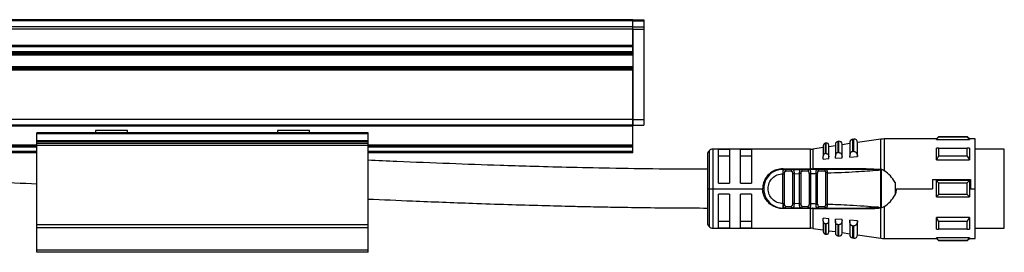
# Model space of a CAD drawing. Header units: millimetres. Extents: x -741 to 2698, y 394 to 730.
# Tile 12 of 16: x 546 to 724, y 539 to 581. Entities that reach past the tile are written whole.
import ezdxf

# ---------------------------------------------------------------- set-up
doc = ezdxf.new("R2010")
doc.units = ezdxf.units.MM

# ---------------------------------------------------------------- blocks, each defined once
blk = doc.blocks.new('Drawing View2')
at = {"color": 7, "linetype": 'Continuous', "lineweight": 25}
for p, q in [((721.93, 30.95), (-174.07, 30.95)), ((721.93, 30.76), (-174.07, 30.76)), ((721.93, 30.95), (723.93, 30.95)), ((721.93, 30.76), (721.93, 30.95)), ((721.93, 30.76), (723.93, 30.76)), ((721.93, 29.69), (721.93, 30.76)), ((723.93, 30.95), (723.93, 30.76)), ((723.93, 30.76), (723.93, 29.68)), ((721.93, 29.69), (-174.07, 29.69)), ((721.93, 29.23), (-174.07, 29.23)), ((721.93, 29.23), (721.93, 29.69)), ((721.93, 29.68), (723.93, 29.68)), ((721.93, 29.23), (721.93, 12.87)), ((721.93, 29.23), (723.93, 29.23)), ((721.93, 26.29), (721.93, 29.23)), ((723.94, 29.88), (723.93, 29.88)), ((723.93, 29.68), (723.93, 29.23)), ((723.93, 29.23), (723.93, 12.87)), ((723.94, 27.38), (723.94, 29.88)), ((723.93, 26.88), (723.94, 26.88)), ((723.94, 26.88), (723.94, 27.38)), ((721.93, 26.29), (-174.07, 26.29)), ((721.93, 26.04), (-174.07, 26.04)), ((721.93, 25.14), (-174.07, 25.14)), ((721.93, 25.14), (721.93, 26.04)), ((721.93, 24.89), (-174.07, 24.89)), ((721.93, 24.8), (-174.07, 24.8)), ((721.93, 24.55), (-174.07, 24.55)), ((721.93, 22.43), (-174.07, 22.43)), ((721.93, 22.18), (-174.07, 22.18)), ((721.93, 22.09), (-174.07, 22.09)), ((721.93, 21.84), (-174.07, 21.84)), ((721.93, 12.87), (721.93, 21.84)), ((721.93, 12.87), (-174.07, 12.87)), ((721.93, 12.87), (723.93, 12.87)), ((721.93, 12.87), (721.93, 11.87)), ((721.93, 11.87), (721.93, 12.87)), ((723.93, 12.87), (723.93, 11.87)), ((721.93, 11.87), (-174.07, 11.87)), ((721.93, 11.67), (-174.07, 11.67)), ((624.52, 10.93), (624.52, 10.47)), ((626.52, 10.93), (624.52, 10.93)), ((630.33, 10.93), (626.52, 10.93)), ((630.33, 10.47), (630.33, 10.93)), ((657.52, 10.93), (657.52, 10.47)), ((659.86, 10.93), (657.52, 10.93)), ((663.33, 10.93), (659.86, 10.93)), ((663.33, 10.47), (663.33, 10.93)), ((721.93, 11.87), (723.93, 11.87)), ((721.93, 11.67), (721.93, 11.87)), ((721.93, 8.27), (721.93, 11.67)), ((613.93, 10.27), (613.93, 10.47)), ((673.93, 10.47), (613.93, 10.47)), ((673.93, 10.27), (613.93, 10.27)), ((613.93, 9.01), (613.93, 10.27)), ((673.93, 9.01), (613.93, 9.01)), ((613.93, 8.86), (613.93, 9.01)), ((624.52, 10.47), (624.53, 10.47)), ((626.52, 10.47), (624.52, 10.47)), ((630.33, 10.47), (626.52, 10.47)), ((630.33, 10.47), (630.33, 10.47)), ((657.52, 10.47), (657.53, 10.47)), ((659.86, 10.47), (657.52, 10.47)), ((663.33, 10.47), (659.86, 10.47)), ((663.33, 10.47), (663.33, 10.47)), ((673.93, 10.27), (673.93, 10.47)), ((673.93, 9.01), (673.93, 10.27)), ((673.93, 8.86), (673.93, 9.01)), ((759.26, 8.94), (759.06, 8.91)), ((759.26, 6.9), (759.26, 8.94)), ((761.94, 9.33), (761.74, 9.3)), ((761.74, 9.3), (761.74, 7.09)), ((761.94, 7.1), (761.94, 9.33)), ((766.88, 9.33), (762.63, 8.72)), ((766.88, 3.87), (766.88, 9.33)), ((776.93, 9.37), (767.45, 9.37)), ((767.45, 9.37), (767.45, 3.61)), ((777.33, 9.77), (776.93, 9.37)), ((776.93, 9.25), (776.93, 9.37)), ((776.93, 9.25), (782.93, 9.25)), ((782.53, 9.77), (777.33, 9.77)), ((782.53, 9.71), (777.33, 9.71)), ((782.93, 9.37), (782.53, 9.77)), ((782.53, 9.71), (782.53, 9.77)), ((783.93, 9.37), (782.93, 9.37)), ((783.93, 0.37), (783.93, 9.37)), ((613.93, 8.27), (-66.07, 8.27)), ((613.93, 8.07), (-66.07, 8.07)), ((613.93, 7.87), (-66.07, 7.87)), ((673.93, 8.86), (613.93, 8.86)), ((613.93, 8.56), (613.93, 8.86)), ((673.93, 8.56), (613.93, 8.56)), ((613.93, 8.16), (613.93, 8.56)), ((673.93, 8.16), (613.93, 8.16)), ((613.93, -6.19), (613.93, 8.16)), ((673.93, 8.56), (673.93, 8.86)), ((673.93, 8.16), (673.93, 8.56)), ((721.93, 8.27), (673.93, 8.27)), ((673.93, -6.19), (673.93, 8.16)), ((721.93, 8.07), (673.93, 8.07)), ((721.93, 7.87), (673.93, 7.87)), ((721.93, 8.07), (721.93, 8.27)), ((721.93, 7.87), (721.93, 8.07)), ((721.93, 7.07), (721.93, 7.87)), ((735.72, 7.23), (735.72, 0.37)), ((754.1, 7.52), (736.43, 7.52)), ((736.43, 7.52), (736.43, 0.37)), ((739.43, 7.45), (737.43, 7.45)), ((737.43, 1.37), (737.43, 7.45)), ((739.43, 7.45), (739.43, 1.37)), ((743.43, 7.45), (741.43, 7.45)), ((741.43, 1.37), (741.43, 7.45)), ((743.43, 7.45), (743.43, 1.37)), ((754.1, 3.97), (754.1, 7.52)), ((756.43, 7.83), (754.52, 7.55)), ((754.52, 7.55), (754.52, 3.97)), ((756.43, 8.19), (756.43, 6.23)), ((756.97, 8.61), (756.77, 8.58)), ((756.77, 8.58), (756.77, 6.71)), ((756.97, 6.72), (756.97, 8.61)), ((757.43, 6.14), (757.43, 8.22)), ((758.63, 8.14), (757.43, 7.97)), ((758.63, 8.42), (758.63, 6.27)), ((759.06, 8.91), (759.06, 6.88)), ((761.23, 8.52), (759.83, 8.32)), ((759.83, 6.16), (759.83, 8.45)), ((761.23, 8.71), (761.23, 6.34)), ((762.63, 6.2), (762.63, 8.74)), ((777.33, 7.71), (782.53, 7.71)), ((782.93, 7.71), (782.93, 5.59)), ((789.23, 7.5), (783.93, 7.5)), ((789.23, -5.39), (789.23, 7.5)), ((613.93, 7.07), (-66.07, 7.07)), ((613.93, 6.87), (-66.07, 6.87)), ((721.93, 7.07), (673.93, 7.07)), ((721.93, 6.87), (673.93, 6.87)), ((721.93, 6.87), (721.93, 7.07)), ((735.43, 6.52), (735.43, 0.37)), ((737.43, 6.29), (739.43, 6.29)), ((741.43, 6.29), (743.43, 6.29)), ((756.43, 5.73), (756.43, 6.23)), ((756.43, 5.73), (757.43, 5.81)), ((757.43, 5.81), (757.43, 6.14)), ((758.63, 5.89), (758.63, 6.27)), ((758.63, 5.89), (759.83, 5.98)), ((759.83, 5.98), (759.83, 6.16)), ((761.23, 6.08), (761.23, 6.34)), ((761.23, 6.08), (762.63, 6.18)), ((761.94, 7.1), (762.03, 7.1)), ((762.63, 6.18), (762.63, 6.2)), ((776.93, 5.59), (782.93, 5.59)), ((782.53, 6.23), (777.33, 6.23)), ((749.13, 3.97), (754.1, 3.97)), ((749.13, 3.87), (749.45, 3.87)), ((750.82, 3.87), (749.45, 3.87)), ((750.62, 3.57), (749.64, 3.57)), ((750.82, 3.87), (750.74, 3.85)), ((750.86, 3.86), (750.74, 3.85)), ((750.82, 3.87), (752.42, 3.87)), ((753.86, 3.87), (752.42, 3.87)), ((753.65, 3.57), (752.62, 3.57)), ((753.86, 3.87), (753.78, 3.85)), ((753.9, 3.86), (753.78, 3.85)), ((755.32, 3.87), (754.49, 3.87)), ((764.19, 3.99), (754.52, 3.97)), ((756.94, 3.87), (755.36, 3.87)), ((756.71, 3.57), (755.58, 3.57)), ((756.94, 3.87), (756.86, 3.85)), ((756.94, 3.87), (757, 3.84)), ((766.74, 3.87), (764.82, 3.87)), ((766.65, 3.78), (766.42, 3.74)), ((766.42, 3.74), (766.57, 3.77)), ((766.65, 3.78), (766.88, 3.87)), ((766.94, 3.86), (766.93, -3.12)), ((749.12, 3.07), (749.13, 3.28)), ((749.12, -2.33), (749.12, 3.07)), ((749.41, -2.33), (749.41, 3.07)), ((750.85, 3.08), (750.85, -2.34)), ((751.13, 3.08), (752.12, 3.09)), ((751.13, 3.08), (751.13, -2.34)), ((752.41, 3.09), (752.12, 3.09)), ((752.12, -2.35), (752.12, 3.09)), ((752.41, -2.35), (752.41, 3.09)), ((753.85, 3.13), (753.85, -2.38)), ((754.13, 3.13), (754.13, -2.38)), ((755.12, 3.15), (755.41, 3.15)), ((755.12, -2.41), (755.12, 3.15)), ((755.41, -2.41), (755.41, 3.15)), ((756.85, 3.22), (756.85, -2.47)), ((757.13, 3.22), (757.13, -2.47)), ((776.22, 2.04), (776.22, 0.37)), ((776.22, 2.04), (783.13, 2.04)), ((782.93, 1.87), (776.93, 1.87)), ((782.93, 1.87), (782.93, -1.13)), ((783.13, 2.04), (783.13, 0.37)), ((735.43, 0.37), (735.43, -5.78)), ((735.43, 0.37), (735.72, 0.37)), ((735.72, 0.37), (736.43, 0.37)), ((735.72, 0.37), (735.72, -6.48)), ((736.43, 0.37), (745.43, 0.37)), ((736.43, 0.37), (736.43, -6.78)), ((737.43, 1.37), (739.43, 1.37)), ((741.43, 1.37), (743.43, 1.37)), ((769.43, 1.51), (769.43, -0.77)), ((769.7, 0.37), (776.22, 0.37)), ((777.33, 1.43), (782.53, 1.43)), ((783.13, 0.37), (783.93, 0.37)), ((783.93, -8.63), (783.93, 0.37)), ((739.43, -0.63), (737.43, -0.63)), ((737.43, -6.71), (737.43, -0.63)), ((739.43, -0.63), (739.43, -6.71)), ((741.43, -6.71), (741.43, -0.63)), ((743.43, -0.63), (741.43, -0.63)), ((743.43, -0.63), (743.43, -6.71)), ((776.93, -1.13), (782.93, -1.13)), ((782.53, -0.68), (777.33, -0.68)), ((749.13, -2.49), (749.12, -2.33)), ((749.13, -2.54), (749.13, -2.49)), ((749.45, -3.13), (749.13, -3.13)), ((754.1, -3.23), (749.13, -3.23)), ((749.35, -3.1), (749.45, -3.13)), ((749.45, -3.13), (750.82, -3.13)), ((749.64, -2.83), (750.62, -2.83)), ((750.82, -3.13), (750.74, -3.1)), ((752.42, -3.13), (750.82, -3.13)), ((752.12, -2.35), (751.13, -2.34)), ((752.12, -2.35), (752.41, -2.35)), ((752.42, -3.13), (752.34, -3.1)), ((752.37, -3.11), (752.4, -3.11)), ((752.42, -3.13), (753.86, -3.13)), ((752.62, -2.83), (753.65, -2.83)), ((753.86, -3.13), (753.78, -3.1)), ((753.79, -3.11), (753.9, -3.11)), ((754.1, -3.13), (754.1, -3.23)), ((754.1, -6.78), (754.1, -3.23)), ((754.52, -3.23), (764.19, -3.24)), ((754.52, -3.23), (754.52, -6.81)), ((755.36, -3.13), (755.29, -3.1)), ((755.32, -3.11), (755.44, -3.1)), ((755.36, -3.13), (755.44, -3.1)), ((755.36, -3.13), (756.94, -3.13)), ((755.58, -2.83), (756.71, -2.83)), ((756.94, -3.13), (756.86, -3.1)), ((764.81, -3.12), (764.16, -3.13)), ((766.42, -2.99), (766.65, -3.03)), ((766.65, -3.03), (766.86, -3.11)), ((766.88, -8.59), (766.88, -3.12)), ((766.93, -3.12), (767.45, -2.86)), ((767.45, -2.86), (767.45, -8.63)), ((757.43, -5.06), (756.43, -4.99)), ((756.43, -5.48), (756.43, -4.99)), ((757.43, -5.4), (757.43, -5.06)), ((759.83, -5.23), (758.63, -5.15)), ((758.63, -5.52), (758.63, -5.15)), ((759.83, -5.41), (759.83, -5.23)), ((762.63, -5.43), (761.23, -5.33)), ((761.23, -5.59), (761.23, -5.33)), ((782.93, -4.84), (776.93, -4.84)), ((782.93, -4.84), (782.93, -6.96)), ((613.93, -6.71), (613.93, -6.19)), ((673.93, -6.19), (613.93, -6.19)), ((673.93, -6.71), (613.93, -6.71)), ((613.93, -10.77), (613.93, -6.71)), ((673.93, -6.71), (673.93, -6.19)), ((673.93, -10.77), (673.93, -6.71)), ((736.43, -6.78), (754.1, -6.78)), ((739.43, -5.54), (737.43, -5.54)), ((737.43, -6.71), (739.43, -6.71)), ((743.43, -5.54), (741.43, -5.54)), ((741.43, -6.71), (743.43, -6.71)), ((754.52, -6.81), (756.43, -7.08)), ((756.43, -5.48), (756.43, -7.44)), ((756.77, -5.96), (756.77, -7.84)), ((757.43, -7.47), (757.43, -5.4)), ((758.63, -5.52), (758.63, -7.67)), ((759.06, -6.14), (759.06, -8.17)), ((759.83, -7.7), (759.83, -5.41)), ((761.23, -5.59), (761.23, -7.96)), ((761.74, -6.34), (761.74, -8.55)), ((762.03, -6.35), (761.94, -6.36)), ((761.94, -8.58), (761.94, -6.36)), ((762.63, -5.45), (762.63, -5.43)), ((762.63, -7.99), (762.63, -5.45)), ((777.33, -5.48), (782.53, -5.48)), ((782.53, -6.96), (777.33, -6.96)), ((783.93, -6.75), (789.23, -6.75)), ((789.23, -6.75), (789.23, -5.39)), ((756.77, -7.84), (756.97, -7.87)), ((757.43, -7.23), (758.63, -7.4)), ((759.06, -8.17), (759.26, -8.2)), ((759.83, -7.57), (761.23, -7.77)), ((761.74, -8.55), (761.94, -8.58)), ((762.63, -7.97), (766.88, -8.59)), ((767.45, -8.63), (776.93, -8.63)), ((782.93, -8.5), (776.93, -8.5)), ((776.93, -8.63), (777.33, -9.03)), ((782.53, -9.03), (782.93, -8.63)), ((782.93, -8.5), (782.93, -8.63)), ((782.93, -8.63), (783.93, -8.63)), ((777.33, -8.97), (782.53, -8.97)), ((777.33, -8.97), (777.33, -9.03)), ((777.33, -9.03), (782.53, -9.03)), ((673.93, -10.77), (613.93, -10.77)), ((613.93, -11.13), (613.93, -10.77)), ((673.93, -11.13), (613.93, -11.13)), ((673.93, -11.13), (673.93, -10.77))]:
    blk.add_line(p, q, dxfattribs=at)
at = {"color": 7, "linetype": 'Continuous', "lineweight": 25, "flags": 128}
for points in [[(777.33, 9.77), (777.33, 9.77), (777.33, 9.76), (777.33, 9.74), (777.33, 9.71)], [(782.93, 9.37), (782.93, 9.37), (782.93, 9.34), (782.93, 9.3), (782.93, 9.25)], [(776.93, 5.59), (776.93, 5.89), (776.93, 6.18), (776.93, 6.47), (776.93, 6.74), (776.93, 7), (776.93, 7.25), (776.93, 7.48), (776.93, 7.71)], [(777.33, 7.71), (777.33, 7.54), (777.33, 7.37), (777.33, 7.19), (777.33, 7.01), (777.33, 6.82), (777.33, 6.63), (777.33, 6.43), (777.33, 6.23)], [(782.53, 6.23), (782.53, 6.43), (782.53, 6.63), (782.53, 6.82), (782.53, 7.01), (782.53, 7.19), (782.53, 7.37), (782.53, 7.54), (782.53, 7.71)], [(756.97, 6.72), (756.86, 6.71), (756.77, 6.71)], [(759.26, 6.9), (759.14, 6.89), (759.06, 6.88)], [(761.94, 7.1), (761.83, 7.09), (761.74, 7.09)], [(749.45, 3.87), (749.49, 3.87), (749.52, 3.85), (749.56, 3.82), (749.58, 3.79), (749.61, 3.74), (749.63, 3.69), (749.64, 3.63), (749.64, 3.57)], [(776.93, -1.13), (776.93, -0.75), (776.93, -0.38), (776.93, 0), (776.93, 0.37), (776.93, 0.75), (776.93, 1.13), (776.93, 1.5), (776.93, 1.87)], [(777.33, 1.43), (777.33, 1.17), (777.33, 0.9), (777.33, 0.64), (777.33, 0.37), (777.33, 0.11), (777.33, -0.16), (777.33, -0.42), (777.33, -0.68)], [(782.53, -0.68), (782.53, -0.42), (782.53, -0.16), (782.53, 0.11), (782.53, 0.37), (782.53, 0.64), (782.53, 0.9), (782.53, 1.17), (782.53, 1.43)], [(749.45, -3.13), (749.49, -3.12), (749.52, -3.1), (749.56, -3.08), (749.58, -3.04), (749.61, -2.99), (749.63, -2.94), (749.64, -2.88), (749.64, -2.83)], [(776.93, -6.96), (776.93, -6.74), (776.93, -6.5), (776.93, -6.25), (776.93, -5.99), (776.93, -5.72), (776.93, -5.44), (776.93, -5.14), (776.93, -4.84)], [(756.77, -5.96), (756.88, -5.97), (756.97, -5.98)], [(756.97, -7.87), (756.97, -7.74), (756.97, -7.38), (756.97, -6.78), (756.97, -5.98)], [(759.06, -6.14), (759.17, -6.14), (759.26, -6.15)], [(759.26, -8.2), (759.26, -8.06), (759.26, -7.67), (759.26, -7.02), (759.26, -6.15)], [(761.74, -6.34), (761.85, -6.35), (761.94, -6.36)], [(777.33, -5.48), (777.33, -5.69), (777.33, -5.88), (777.33, -6.08), (777.33, -6.26), (777.33, -6.45), (777.33, -6.62), (777.33, -6.8), (777.33, -6.96)], [(782.53, -6.96), (782.53, -6.8), (782.53, -6.62), (782.53, -6.45), (782.53, -6.26), (782.53, -6.08), (782.53, -5.88), (782.53, -5.69), (782.53, -5.48)], [(776.93, -8.63), (776.93, -8.62), (776.93, -8.59), (776.93, -8.56), (776.93, -8.5)], [(782.53, -9.03), (782.53, -9.02), (782.53, -9.01), (782.53, -8.99), (782.53, -8.97)]]:
    blk.add_lwpolyline(points, dxfattribs=at)
at = {"color": 7, "linetype": 'Continuous', "lineweight": 25}
for centre, radius, start, end in [((759.33, 8.45), 0.5, 0, 98.1899), ((761.83, 8.71), 0.6, 98.1899, 180), ((762.03, 8.74), 0.6, 0, 98.1899), ((767.45, 5.37), 4, 90, 98.1899), ((736.43, 6.52), 1, 135, 180), ((736.43, 6.52), 1, 90, 135), ((754.1, 10.52), 3, 270, 278.1899), ((756.83, 8.19), 0.4, 98.1899, 180), ((757.03, 8.22), 0.4, 0, 98.1899), ((759.13, 8.42), 0.5, 98.1899, 180), ((749.13, 0.37), 3.5, 90, 270.0002), ((752.36, 3.61), 0.266, 351.1423, 76.7856), ((593.51, 3.96), 160.58, 359.9707, 0.0061), ((754.38, 3.96), 0.142, 322.5755, 5.7889), ((755.31, 3.61), 0.269, 352.5997, 79.8789), ((752.36, -2.87), 0.266, 283.2147, 8.8578), ((754.26, -3.23), 0.261, 1.6222, 23.1757), ((736.43, -5.78), 1, 180, 225), ((736.43, -5.78), 1, 225, 270), ((754.1, -9.78), 3, 81.8101, 90), ((756.83, -7.44), 0.4, 180, 261.8101), ((757.03, -7.47), 0.4, 261.8101, 360), ((759.13, -7.67), 0.5, 180, 261.8101), ((759.33, -7.7), 0.5, 261.8101, 0), ((761.83, -7.96), 0.6, 180, 261.8101), ((762.03, -7.99), 0.6, 261.8101, 0), ((767.45, -4.63), 4, 261.8101, 270)]:
    blk.add_arc(centre, radius, start, end, dxfattribs=at)
for points, knots in [([(776.93, 9.25), (777, 9.33), (777.13, 9.49), (777.27, 9.65), (777.33, 9.71)], [0, 0, 0, 0, 0.553792, 1, 1, 1, 1]), ([(782.53, 9.71), (782.6, 9.63), (782.74, 9.47), (782.87, 9.32), (782.93, 9.25)], [0, 0, 0, 0, 0.566189, 1, 1, 1, 1]), ([(777.33, 7.71), (777.25, 7.71), (777.11, 7.71), (776.98, 7.71), (776.93, 7.71)], [0, 0, 0, 0, 0.566235, 1, 1, 1, 1]), ([(782.93, 7.71), (782.86, 7.71), (782.72, 7.71), (782.59, 7.71), (782.53, 7.71)], [0, 0, 0, 0, 0.553742, 1, 1, 1, 1]), ([(735.43, 3.88), (732.52, 3.89), (726.6, 3.91), (718.08, 4.04), (710.28, 4.21), (703.68, 4.39), (696.62, 4.61), (688.59, 4.9), (680.6, 5.22), (675.67, 5.43), (673.93, 5.51)], [0, 0, 0, 0, 0.141878, 0.288471, 0.415396, 0.52264, 0.610189, 0.759623, 0.914877, 1, 1, 1, 1]), ([(756.77, 6.71), (756.75, 6.7), (756.71, 6.7), (756.63, 6.66), (756.53, 6.58), (756.44, 6.42), (756.43, 6.3), (756.43, 6.23)], [0, 0, 0, 0, 0.096571, 0.197429, 0.41274, 0.676188, 1, 1, 1, 1]), ([(756.97, 6.72), (756.98, 6.72), (757, 6.72), (757.02, 6.72), (757.03, 6.72)], [0, 0, 0, 0, 0.553505, 1, 1, 1, 1]), ([(757.03, 6.72), (757.05, 6.72), (757.1, 6.71), (757.19, 6.66), (757.31, 6.56), (757.41, 6.38), (757.42, 6.22), (757.43, 6.14)], [0, 0, 0, 0, 0.092113, 0.190371, 0.409273, 0.68628, 1, 1, 1, 1]), ([(759.06, 6.88), (759.03, 6.88), (758.98, 6.87), (758.88, 6.83), (758.76, 6.73), (758.65, 6.53), (758.64, 6.36), (758.63, 6.27)], [0, 0, 0, 0, 0.095358, 0.192264, 0.405805, 0.669689, 1, 1, 1, 1]), ([(759.26, 6.9), (759.27, 6.9), (759.29, 6.9), (759.32, 6.9), (759.33, 6.9)], [0, 0, 0, 0, 0.553052, 1, 1, 1, 1]), ([(759.33, 6.9), (759.36, 6.89), (759.42, 6.88), (759.53, 6.82), (759.68, 6.69), (759.8, 6.46), (759.82, 6.26), (759.83, 6.16)], [0, 0, 0, 0, 0.090894, 0.187707, 0.403221, 0.680517, 1, 1, 1, 1]), ([(761.74, 7.09), (761.71, 7.08), (761.65, 7.07), (761.53, 7.02), (761.38, 6.9), (761.25, 6.65), (761.24, 6.45), (761.23, 6.34)], [0, 0, 0, 0, 0.09377, 0.189049, 0.400199, 0.66412, 1, 1, 1, 1]), ([(762.03, 7.1), (762.06, 7.09), (762.13, 7.08), (762.27, 7.01), (762.44, 6.85), (762.6, 6.56), (762.62, 6.33), (762.63, 6.2)], [0, 0, 0, 0, 0.089482, 0.184693, 0.396628, 0.674165, 1, 1, 1, 1]), ([(776.93, 5.59), (777, 5.71), (777.13, 5.92), (777.27, 6.14), (777.33, 6.23)], [0, 0, 0, 0, 0.553792, 1, 1, 1, 1]), ([(782.53, 6.23), (782.6, 6.11), (782.74, 5.9), (782.87, 5.68), (782.93, 5.59)], [0, 0, 0, 0, 0.566189, 1, 1, 1, 1]), ([(749.13, 3.97), (748.72, 3.93), (748.02, 3.86), (746.97, 3.36), (746.12, 2.6), (745.53, 1.5), (745.46, 0.74), (745.43, 0.37)], [0, 0, 0, 0, 0.208658, 0.361333, 0.608024, 0.810846, 1, 1, 1, 1]), ([(749.13, 3.28), (749.13, 3.37), (749.15, 3.54), (749.2, 3.73), (749.29, 3.85), (749.39, 3.87), (749.45, 3.87)], [0, 0, 0, 0, 0.2518057, 0.4913413, 0.7336016, 1, 1, 1, 1]), ([(749.13, 3.28), (749.13, 3.36), (749.13, 3.53), (749.13, 3.72), (749.13, 3.85), (749.13, 3.87), (749.13, 3.87)], [0, 0, 0, 0, 0.25, 0.5, 0.75, 1, 1, 1, 1]), ([(749.52, 3.85), (749.47, 3.86), (749.41, 3.87), (749.36, 3.86), (749.35, 3.85)], [0, 0, 0, 0, 0.8362632, 1, 1, 1, 1]), ([(749.41, 3.07), (749.41, 3.14), (749.41, 3.27), (749.44, 3.42), (749.48, 3.5), (749.52, 3.54), (749.57, 3.57), (749.62, 3.57), (749.64, 3.57)], [0, 0, 0, 0, 0.273649, 0.530658, 0.645969, 0.758681, 0.874843, 1, 1, 1, 1]), ([(750.62, 3.57), (750.64, 3.57), (750.67, 3.57), (750.72, 3.54), (750.76, 3.51), (750.79, 3.45), (750.82, 3.37), (750.84, 3.25), (750.84, 3.15), (750.85, 3.08)], [0, 0, 0, 0, 0.100093, 0.203981, 0.319404, 0.436084, 0.574026, 0.710678, 1, 1, 1, 1]), ([(750.9, 3.86), (750.9, 3.86), (750.85, 3.87), (750.79, 3.86), (750.74, 3.85)], [0, 0, 0, 0, 0.141363, 1, 1, 1, 1]), ([(750.82, 3.87), (750.87, 3.87), (750.97, 3.85), (751.05, 3.73), (751.09, 3.58), (751.12, 3.43), (751.13, 3.27), (751.13, 3.14), (751.13, 3.08)], [0, 0, 0, 0, 0.226087, 0.46364, 0.589382, 0.720309, 0.857009, 1, 1, 1, 1]), ([(752.12, 3.09), (752.12, 3.15), (752.12, 3.27), (752.14, 3.43), (752.16, 3.57), (752.2, 3.72), (752.28, 3.85), (752.37, 3.87), (752.42, 3.87)], [0, 0, 0, 0, 0.140245, 0.275117, 0.40509, 0.530691, 0.770081, 1, 1, 1, 1]), ([(752.5, 3.85), (752.45, 3.86), (752.39, 3.87), (752.34, 3.86), (752.34, 3.86)], [0, 0, 0, 0, 0.872879, 1, 1, 1, 1]), ([(752.41, 3.09), (752.41, 3.16), (752.41, 3.29), (752.44, 3.43), (752.48, 3.5), (752.51, 3.54), (752.56, 3.57), (752.6, 3.57), (752.62, 3.57)], [0, 0, 0, 0, 0.293663, 0.543126, 0.654538, 0.764313, 0.877837, 1, 1, 1, 1]), ([(753.78, 3.85), (753.78, 3.85), (753.76, 3.84), (753.71, 3.79), (753.66, 3.69), (753.66, 3.61), (753.65, 3.57)], [0, 0, 0, 0, 0.012557, 0.341705, 0.670852, 1, 1, 1, 1]), ([(753.85, 3.13), (753.85, 3.21), (753.85, 3.31), (753.82, 3.42), (753.79, 3.49), (753.75, 3.55), (753.69, 3.58), (753.67, 3.57), (753.65, 3.57)], [0, 0, 0, 0, 0.352949, 0.448029, 0.563779, 0.81412, 0.91481, 1, 1, 1, 1]), ([(753.94, 3.86), (753.93, 3.86), (753.88, 3.87), (753.83, 3.86), (753.78, 3.85)], [0, 0, 0, 0, 0.149371, 1, 1, 1, 1]), ([(753.86, 3.87), (753.91, 3.87), (753.98, 3.85), (754.04, 3.76), (754.09, 3.64), (754.11, 3.47), (754.13, 3.28), (754.13, 3.18), (754.13, 3.13)], [0, 0, 0, 0, 0.248519, 0.379171, 0.512748, 0.747039, 0.872877, 1, 1, 1, 1]), ([(755.36, 3.87), (755.08, 3.87), (754.58, 3.87), (754.08, 3.87), (753.86, 3.87)], [0, 0, 0, 0, 0.559997, 1, 1, 1, 1]), ([(754.31, 3.97), (754.27, 3.97), (754.2, 3.97), (754.13, 3.97), (754.1, 3.97)], [0, 0, 0, 0, 0.560115, 1, 1, 1, 1]), ([(754.31, 3.97), (754.35, 3.97), (754.42, 3.97), (754.49, 3.97), (754.52, 3.97)], [0, 0, 0, 0, 0.560253, 1, 1, 1, 1]), ([(755.12, 3.15), (755.12, 3.2), (755.12, 3.3), (755.13, 3.44), (755.14, 3.56), (755.16, 3.67), (755.2, 3.76), (755.25, 3.85), (755.32, 3.86), (755.36, 3.87)], [0, 0, 0, 0, 0.131677, 0.246457, 0.371122, 0.49486, 0.621291, 0.748858, 1, 1, 1, 1]), ([(755.44, 3.85), (755.4, 3.86), (755.34, 3.87), (755.29, 3.85), (755.29, 3.85)], [0, 0, 0, 0, 0.804412, 1, 1, 1, 1]), ([(755.41, 3.15), (755.41, 3.21), (755.41, 3.32), (755.43, 3.44), (755.46, 3.51), (755.49, 3.54), (755.53, 3.57), (755.56, 3.57), (755.58, 3.57)], [0, 0, 0, 0, 0.292481, 0.542411, 0.658598, 0.770774, 0.885396, 1, 1, 1, 1]), ([(756.86, 3.85), (756.85, 3.85), (756.82, 3.84), (756.77, 3.79), (756.72, 3.69), (756.71, 3.61), (756.71, 3.57)], [0, 0, 0, 0, 0.015749, 0.343833, 0.671916, 1, 1, 1, 1]), ([(756.71, 3.57), (756.72, 3.57), (756.75, 3.57), (756.78, 3.55), (756.8, 3.52), (756.83, 3.46), (756.84, 3.36), (756.85, 3.26), (756.85, 3.22)], [0, 0, 0, 0, 0.12329, 0.238914, 0.351741, 0.466997, 0.720832, 1, 1, 1, 1]), ([(757, 3.85), (756.99, 3.86), (756.94, 3.87), (756.89, 3.86), (756.85, 3.85)], [0, 0, 0, 0, 0.2058458, 1, 1, 1, 1]), ([(757, 3.85), (756.99, 3.86), (756.94, 3.87), (756.89, 3.86), (756.85, 3.85)], [0, 0, 0, 0, 0.2072237, 1, 1, 1, 1]), ([(764.16, 3.87), (762.81, 3.87), (760.41, 3.87), (758, 3.87), (756.94, 3.87)], [0, 0, 0, 0, 0.5599108, 1, 1, 1, 1]), ([(757, 3.84), (757.01, 3.84), (757.04, 3.83), (757.07, 3.77), (757.1, 3.66), (757.12, 3.52), (757.13, 3.36), (757.13, 3.26), (757.13, 3.22)], [0, 0, 0, 0, 0.1218593, 0.273157, 0.4214188, 0.6911258, 0.8429909, 1, 1, 1, 1]), ([(764.16, 3.87), (762.36, 3.87), (759.98, 3.87), (757.6, 3.87), (757.02, 3.87)], [0, 0, 0, 0, 0.758775, 1, 1, 1, 1]), ([(757.13, 3.22), (758.87, 3.29), (761.97, 3.41), (765.06, 3.64), (766.42, 3.74)], [0, 0, 0, 0, 0.560093, 1, 1, 1, 1]), ([(764.16, 3.87), (764.16, 3.88), (764.17, 3.88), (764.18, 3.9), (764.18, 3.94), (764.19, 3.97), (764.19, 3.99)], [0, 0, 0, 0, 0.2448547, 0.4999978, 0.7551421, 1, 1, 1, 1]), ([(766.42, 3.74), (766.48, 3.76), (766.55, 3.79), (766.64, 3.81), (766.65, 3.82), (766.65, 3.82), (766.65, 3.82), (766.65, 3.82), (766.65, 3.82), (766.65, 3.82), (766.65, 3.82), (766.65, 3.82), (766.62, 3.83), (766.56, 3.83), (766.21, 3.85), (765.4, 3.87), (764.63, 3.87), (764.16, 3.87)], [0, 0, 0, 0, 0.07257, 0.088505, 0.089278, 0.089587, 0.089854, 0.090095, 0.090329, 0.090579, 0.090862, 0.09157, 0.095174, 0.116976, 0.157001, 0.483088, 1, 1, 1, 1]), ([(764.19, 3.99), (764.82, 3.99), (765.6, 3.98), (766.41, 3.9), (766.6, 3.85), (766.64, 3.82), (766.65, 3.8), (766.65, 3.79), (766.65, 3.78), (766.65, 3.78)], [0, 0, 0, 0, 0.747452, 0.930455, 0.976205, 0.983505, 0.989542, 0.994803, 1, 1, 1, 1]), ([(766.63, 3.8), (766.63, 3.79), (766.63, 3.79), (766.62, 3.79), (766.6, 3.78), (766.58, 3.77), (766.57, 3.77)], [0, 0, 0, 0, 0.068493, 0.149045, 0.357724, 1, 1, 1, 1]), ([(766.86, -3.11), (766.86, -2.68), (766.86, -1.52), (766.87, 0.81), (766.88, 2.7), (766.88, 3.87)], [0, 0, 0, 0, 0.184907, 0.500254, 1, 1, 1, 1]), ([(766.94, 3.86), (766.93, 3.86), (766.91, 3.87), (766.89, 3.87), (766.88, 3.87)], [0, 0, 0, 0, 0.483177, 1, 1, 1, 1]), ([(767.45, 3.61), (767.36, 3.67), (767.19, 3.77), (767.01, 3.84), (766.94, 3.86)], [0, 0, 0, 0, 0.580302, 1, 1, 1, 1]), ([(769.43, 1.51), (769.17, 1.93), (768.64, 2.76), (767.85, 3.33), (767.45, 3.61)], [0, 0, 0, 0, 0.4964411, 1, 1, 1, 1]), ([(557.63, 2.62), (561.04, 2.61), (567.46, 2.59), (576.48, 2.45), (584.29, 2.28), (590.89, 2.1), (597.94, 1.88), (605.49, 1.61), (611.24, 1.38), (613.93, 1.27)], [0, 0, 0, 0, 0.1816748, 0.3418632, 0.4805676, 0.5977808, 0.6934921, 0.8567321, 1, 1, 1, 1]), ([(749.12, -2.33), (748.77, -2.29), (748.06, -2.2), (747.17, -1.58), (746.57, -0.69), (746.36, 0.37), (746.57, 1.43), (747.17, 2.33), (748.06, 2.95), (748.77, 3.03), (749.12, 3.07)], [0, 0, 0, 0, 0.125, 0.249999, 0.374999, 0.499999, 0.624999, 0.749999, 0.875, 1, 1, 1, 1]), ([(749.12, 3.07), (749.16, 3.07), (749.23, 3.07), (749.32, 3.07), (749.38, 3.07), (749.4, 3.07), (749.41, 3.07)], [0, 0, 0, 0, 0.283442, 0.573712, 0.79452, 1, 1, 1, 1]), ([(754.13, 3.13), (754.32, 3.13), (754.65, 3.14), (754.98, 3.15), (755.12, 3.15)], [0, 0, 0, 0, 0.560004, 1, 1, 1, 1]), ([(777.33, 1.43), (777.25, 1.51), (777.12, 1.66), (776.98, 1.81), (776.93, 1.87)], [0, 0, 0, 0, 0.566189, 1, 1, 1, 1]), ([(782.93, 1.87), (782.86, 1.79), (782.72, 1.64), (782.59, 1.5), (782.53, 1.43)], [0, 0, 0, 0, 0.553792, 1, 1, 1, 1]), ([(749.13, -3.23), (748.93, -3.22), (748.5, -3.21), (747.84, -3.01), (747.15, -2.7), (746.54, -2.24), (746.04, -1.66), (745.68, -0.99), (745.46, -0.3), (745.44, 0.16), (745.43, 0.37)], [0, 0, 0, 0, 0.100151, 0.221889, 0.356843, 0.49447, 0.62838, 0.762937, 0.888378, 1, 1, 1, 1]), ([(769.43, -0.77), (769.52, -0.55), (769.67, -0.18), (769.69, 0.21), (769.7, 0.37)], [0, 0, 0, 0, 0.597948, 1, 1, 1, 1]), ([(673.93, -1.5), (676.61, -1.62), (682.92, -1.89), (691.37, -2.22), (699.19, -2.48), (705.26, -2.66), (710.26, -2.79), (714.58, -2.89), (718.75, -2.97), (723.92, -3.05), (729.59, -3.11), (733.54, -3.12), (735.43, -3.13)], [0, 0, 0, 0, 0.131039, 0.308055, 0.411904, 0.512607, 0.604286, 0.65578, 0.723524, 0.807527, 0.907805, 1, 1, 1, 1]), ([(767.45, -2.86), (767.85, -2.58), (768.64, -2.02), (769.17, -1.18), (769.43, -0.77)], [0, 0, 0, 0, 0.503559, 1, 1, 1, 1]), ([(776.93, -1.13), (777, -1.04), (777.13, -0.9), (777.27, -0.75), (777.33, -0.68)], [0, 0, 0, 0, 0.553792, 1, 1, 1, 1]), ([(782.53, -0.68), (782.6, -0.77), (782.74, -0.91), (782.87, -1.06), (782.93, -1.13)], [0, 0, 0, 0, 0.5661892, 1, 1, 1, 1]), ([(749.13, -3.13), (749.13, -3.12), (749.13, -3.1), (749.13, -2.97), (749.13, -2.78), (749.13, -2.62), (749.13, -2.54)], [0, 0, 0, 0, 0.25, 0.5, 0.75, 1, 1, 1, 1]), ([(749.13, -2.54), (749.13, -2.62), (749.15, -2.79), (749.2, -2.98), (749.26, -3.08), (749.33, -3.1), (749.35, -3.1)], [0, 0, 0, 0, 0.293578, 0.588234, 0.883282, 1, 1, 1, 1]), ([(749.35, -3.11), (749.36, -3.11), (749.41, -3.12), (749.47, -3.11), (749.52, -3.11)], [0, 0, 0, 0, 0.171198, 1, 1, 1, 1]), ([(749.64, -2.83), (749.62, -2.82), (749.57, -2.82), (749.52, -2.8), (749.48, -2.75), (749.44, -2.67), (749.41, -2.53), (749.41, -2.39), (749.41, -2.33)], [0, 0, 0, 0, 0.1252121, 0.2413938, 0.3540865, 0.4693381, 0.7263489, 1, 1, 1, 1]), ([(750.85, -2.34), (750.85, -2.36), (750.85, -2.43), (750.83, -2.56), (750.81, -2.68), (750.76, -2.76), (750.72, -2.8), (750.68, -2.82), (750.64, -2.82), (750.62, -2.83)], [0, 0, 0, 0, 0.09964, 0.282254, 0.560634, 0.674404, 0.782627, 0.889659, 1, 1, 1, 1]), ([(750.74, -3.1), (750.79, -3.11), (750.85, -3.12), (750.9, -3.11), (750.9, -3.11)], [0, 0, 0, 0, 0.8643258, 1, 1, 1, 1]), ([(751.13, -2.34), (751.13, -2.4), (751.13, -2.52), (751.11, -2.69), (751.09, -2.84), (751.04, -2.98), (750.96, -3.1), (750.86, -3.12), (750.82, -3.12)], [0, 0, 0, 0, 0.144729, 0.283823, 0.416344, 0.542823, 0.779088, 1, 1, 1, 1]), ([(752.34, -3.1), (752.31, -3.09), (752.26, -3.08), (752.21, -3.01), (752.18, -2.91), (752.15, -2.79), (752.13, -2.65), (752.12, -2.51), (752.12, -2.4), (752.12, -2.35)], [0, 0, 0, 0, 0.138241, 0.277586, 0.425307, 0.573151, 0.710566, 0.852721, 1, 1, 1, 1]), ([(752.34, -3.11), (752.34, -3.11), (752.39, -3.12), (752.45, -3.11), (752.5, -3.1)], [0, 0, 0, 0, 0.146265, 1, 1, 1, 1]), ([(752.62, -2.83), (752.6, -2.82), (752.56, -2.82), (752.51, -2.8), (752.48, -2.75), (752.44, -2.68), (752.41, -2.54), (752.41, -2.42), (752.41, -2.35)], [0, 0, 0, 0, 0.128473, 0.244247, 0.350551, 0.471184, 0.69326, 1, 1, 1, 1]), ([(753.85, -2.38), (753.84, -2.45), (753.84, -2.54), (753.82, -2.66), (753.81, -2.72), (753.78, -2.77), (753.75, -2.8), (753.7, -2.82), (753.67, -2.83), (753.65, -2.83)], [0, 0, 0, 0, 0.311224, 0.44031, 0.555819, 0.666654, 0.779304, 0.885992, 1, 1, 1, 1]), ([(753.78, -3.1), (753.83, -3.11), (753.88, -3.12), (753.93, -3.11), (753.94, -3.11)], [0, 0, 0, 0, 0.8480092, 1, 1, 1, 1]), ([(754.13, -2.38), (754.13, -2.43), (754.13, -2.53), (754.12, -2.68), (754.1, -2.8), (754.08, -2.92), (754.04, -3.01), (753.98, -3.11), (753.91, -3.12), (753.86, -3.13)], [0, 0, 0, 0, 0.130596, 0.2435984, 0.3652226, 0.4900357, 0.6231382, 0.7531385, 1, 1, 1, 1]), ([(753.86, -3.13), (754.14, -3.13), (754.64, -3.13), (755.14, -3.13), (755.36, -3.13)], [0, 0, 0, 0, 0.560003, 1, 1, 1, 1]), ([(754.1, -3.23), (754.14, -3.23), (754.21, -3.23), (754.28, -3.23), (754.31, -3.23)], [0, 0, 0, 0, 0.559726, 1, 1, 1, 1]), ([(755.12, -2.41), (754.94, -2.4), (754.61, -2.39), (754.28, -2.38), (754.13, -2.38)], [0, 0, 0, 0, 0.559996, 1, 1, 1, 1]), ([(754.52, -3.23), (754.48, -3.23), (754.41, -3.23), (754.34, -3.23), (754.31, -3.23)], [0, 0, 0, 0, 0.559933, 1, 1, 1, 1]), ([(755.29, -3.1), (755.27, -3.09), (755.23, -3.08), (755.19, -3.01), (755.15, -2.9), (755.13, -2.74), (755.12, -2.56), (755.12, -2.46), (755.12, -2.41)], [0, 0, 0, 0, 0.119535, 0.270262, 0.418423, 0.688467, 0.841471, 1, 1, 1, 1]), ([(755.28, -3.1), (755.29, -3.11), (755.34, -3.12), (755.4, -3.11), (755.44, -3.1)], [0, 0, 0, 0, 0.200385, 1, 1, 1, 1]), ([(755.41, -2.41), (755.41, -2.46), (755.41, -2.57), (755.43, -2.69), (755.46, -2.76), (755.49, -2.8), (755.53, -2.82), (755.56, -2.82), (755.58, -2.83)], [0, 0, 0, 0, 0.293938, 0.540178, 0.655586, 0.767353, 0.880533, 1, 1, 1, 1]), ([(755.44, -3.1), (755.44, -3.1), (755.47, -3.1), (755.52, -3.04), (755.57, -2.94), (755.57, -2.87), (755.58, -2.83)], [0, 0, 0, 0, 0.01467, 0.343113, 0.671557, 1, 1, 1, 1]), ([(756.85, -2.47), (756.85, -2.52), (756.84, -2.61), (756.83, -2.71), (756.8, -2.77), (756.78, -2.8), (756.75, -2.82), (756.72, -2.82), (756.71, -2.83)], [0, 0, 0, 0, 0.28581, 0.527125, 0.644861, 0.759423, 0.876123, 1, 1, 1, 1]), ([(756.86, -3.1), (756.85, -3.1), (756.82, -3.1), (756.77, -3.04), (756.72, -2.94), (756.71, -2.87), (756.71, -2.83)], [0, 0, 0, 0, 0.015329, 0.343553, 0.671776, 1, 1, 1, 1]), ([(756.85, -3.1), (756.89, -3.11), (756.94, -3.12), (756.99, -3.11), (757, -3.11)], [0, 0, 0, 0, 0.7923734, 1, 1, 1, 1]), ([(757.13, -2.47), (757.13, -2.52), (757.13, -2.61), (757.12, -2.77), (757.1, -2.92), (757.07, -3.02), (757.02, -3.11), (756.97, -3.12), (756.94, -3.13)], [0, 0, 0, 0, 0.133503, 0.262655, 0.492012, 0.617466, 0.745184, 1, 1, 1, 1]), ([(756.94, -3.13), (758.29, -3.13), (760.7, -3.13), (763.1, -3.13), (764.16, -3.13)], [0, 0, 0, 0, 0.560035, 1, 1, 1, 1]), ([(766.42, -2.99), (764.69, -2.87), (761.59, -2.65), (758.5, -2.52), (757.13, -2.47)], [0, 0, 0, 0, 0.55991, 1, 1, 1, 1]), ([(764.16, -3.13), (764.16, -3.13), (764.16, -3.13), (764.17, -3.13), (764.17, -3.13)], [0, 0, 0, 0, 0.373926, 1, 1, 1, 1]), ([(764.17, -3.13), (764.17, -3.13), (764.17, -3.14), (764.18, -3.16), (764.18, -3.19), (764.19, -3.23), (764.19, -3.24)], [0, 0, 0, 0, 0.0060114, 0.3376375, 0.6882691, 1, 1, 1, 1]), ([(764.19, -3.24), (764.89, -3.24), (765.7, -3.24), (766.54, -3.15), (766.64, -3.09), (766.65, -3.07), (766.65, -3.06), (766.65, -3.05), (766.65, -3.04), (766.65, -3.03)], [0, 0, 0, 0, 0.847359, 0.965598, 0.977144, 0.983437, 0.988904, 0.994214, 1, 1, 1, 1]), ([(766.63, -3.05), (766.63, -3.05), (766.63, -3.05), (766.63, -3.06), (766.63, -3.06), (766.6, -3.07), (766.23, -3.11), (765.64, -3.11), (765.05, -3.12), (764.81, -3.12)], [0, 0, 0, 0, 0.0006783, 0.0013757, 0.002913, 0.0067516, 0.0426405, 0.6026632, 1, 1, 1, 1]), ([(766.42, -2.99), (766.47, -3), (766.54, -3.01), (766.61, -3.04), (766.62, -3.04), (766.63, -3.05), (766.63, -3.05), (766.63, -3.05), (766.63, -3.05)], [0, 0, 0, 0, 0.742688, 0.910293, 0.946411, 0.976181, 0.988667, 1, 1, 1, 1]), ([(766.88, -3.12), (766.88, -3.12), (766.87, -3.12), (766.86, -3.11), (766.86, -3.11)], [0, 0, 0, 0, 0.5523958, 1, 1, 1, 1]), ([(766.88, -3.12), (766.89, -3.12), (766.91, -3.12), (766.92, -3.12), (766.93, -3.12)], [0, 0, 0, 0, 0.5006137, 1, 1, 1, 1]), ([(777.33, -5.48), (777.25, -5.36), (777.12, -5.15), (776.98, -4.93), (776.93, -4.84)], [0, 0, 0, 0, 0.566189, 1, 1, 1, 1]), ([(782.93, -4.84), (782.86, -4.96), (782.72, -5.18), (782.59, -5.39), (782.53, -5.48)], [0, 0, 0, 0, 0.553792, 1, 1, 1, 1]), ([(756.43, -5.48), (756.43, -5.55), (756.44, -5.68), (756.53, -5.83), (756.63, -5.92), (756.71, -5.95), (756.75, -5.96), (756.77, -5.96)], [0, 0, 0, 0, 0.323921, 0.5874, 0.803788, 0.901229, 1, 1, 1, 1]), ([(757.03, -5.97), (757.02, -5.98), (757, -5.98), (756.98, -5.98), (756.97, -5.98)], [0, 0, 0, 0, 0.559946, 1, 1, 1, 1]), ([(757.03, -5.97), (757.07, -5.96), (757.17, -5.94), (757.31, -5.81), (757.41, -5.63), (757.42, -5.48), (757.43, -5.4)], [0, 0, 0, 0, 0.1849, 0.408712, 0.685985, 1, 1, 1, 1]), ([(759.06, -6.14), (759.03, -6.13), (758.98, -6.13), (758.88, -6.08), (758.75, -5.98), (758.65, -5.78), (758.64, -5.62), (758.63, -5.52)], [0, 0, 0, 0, 0.097342, 0.196469, 0.405839, 0.669699, 1, 1, 1, 1]), ([(759.33, -6.15), (759.31, -6.15), (759.29, -6.15), (759.27, -6.15), (759.26, -6.15)], [0, 0, 0, 0, 0.559949, 1, 1, 1, 1]), ([(759.83, -5.41), (759.82, -5.51), (759.8, -5.7), (759.68, -5.93), (759.54, -6.07), (759.42, -6.13), (759.36, -6.14), (759.33, -6.15)], [0, 0, 0, 0, 0.3057903, 0.5705685, 0.8013867, 0.9041325, 1, 1, 1, 1]), ([(761.74, -6.34), (761.71, -6.34), (761.65, -6.33), (761.53, -6.27), (761.38, -6.15), (761.25, -5.91), (761.24, -5.71), (761.23, -5.59)], [0, 0, 0, 0, 0.095969, 0.193666, 0.400239, 0.664134, 1, 1, 1, 1]), ([(762.63, -5.45), (762.62, -5.58), (762.6, -5.82), (762.44, -6.11), (762.27, -6.27), (762.13, -6.33), (762.06, -6.35), (762.03, -6.35)], [0, 0, 0, 0, 0.325938, 0.603471, 0.815327, 0.910521, 1, 1, 1, 1]), ([(776.93, -6.96), (777, -6.96), (777.13, -6.96), (777.27, -6.96), (777.33, -6.96)], [0, 0, 0, 0, 0.553742, 1, 1, 1, 1]), ([(782.53, -6.96), (782.6, -6.96), (782.74, -6.96), (782.87, -6.96), (782.93, -6.96)], [0, 0, 0, 0, 0.566235, 1, 1, 1, 1]), ([(777.33, -8.97), (777.25, -8.88), (777.12, -8.73), (776.98, -8.57), (776.93, -8.5)], [0, 0, 0, 0, 0.566189, 1, 1, 1, 1]), ([(782.93, -8.5), (782.86, -8.59), (782.72, -8.74), (782.59, -8.9), (782.53, -8.97)], [0, 0, 0, 0, 0.553792, 1, 1, 1, 1])]:
    blk.add_open_spline(points, degree=3, knots=knots, dxfattribs=at)
for points in [[(749.13, 3.97), (749.13, 3.96), (749.13, 3.93), (749.13, 3.9), (749.13, 3.88), (749.13, 3.87), (749.13, 3.87)], [(750.74, 3.85), (750.72, 3.83), (750.67, 3.79), (750.63, 3.69), (750.62, 3.61), (750.62, 3.57)], [(751.13, 3.08), (751.1, 3.08), (751.04, 3.08), (750.95, 3.08), (750.88, 3.08), (750.86, 3.08), (750.85, 3.08)], [(754.13, 3.13), (754.1, 3.13), (754.04, 3.13), (753.95, 3.13), (753.88, 3.13), (753.86, 3.13), (753.85, 3.13)], [(757.13, 3.22), (757.1, 3.22), (757.04, 3.22), (756.95, 3.22), (756.88, 3.22), (756.86, 3.22), (756.85, 3.22)], [(749.12, -2.33), (749.15, -2.33), (749.22, -2.33), (749.3, -2.33), (749.37, -2.33), (749.4, -2.33), (749.41, -2.33)], [(749.13, -3.13), (749.13, -3.13), (749.13, -3.13), (749.13, -3.15), (749.13, -3.18), (749.13, -3.21), (749.13, -3.23)], [(750.74, -3.1), (750.72, -3.08), (750.67, -3.05), (750.63, -2.94), (750.62, -2.87), (750.62, -2.83)], [(751.13, -2.34), (751.1, -2.34), (751.04, -2.34), (750.95, -2.34), (750.88, -2.34), (750.86, -2.34), (750.85, -2.34)], [(753.78, -3.1), (753.76, -3.08), (753.71, -3.05), (753.66, -2.94), (753.66, -2.87), (753.65, -2.83)], [(754.13, -2.38), (754.1, -2.38), (754.04, -2.38), (753.95, -2.38), (753.88, -2.38), (753.86, -2.38), (753.85, -2.38)], [(755.12, -2.41), (755.15, -2.41), (755.22, -2.41), (755.3, -2.41), (755.37, -2.41), (755.4, -2.41), (755.41, -2.41)], [(757.13, -2.47), (757.1, -2.47), (757.04, -2.47), (756.95, -2.47), (756.88, -2.47), (756.86, -2.47), (756.85, -2.47)]]:
    blk.add_open_spline(points, degree=3, dxfattribs=at)

msp = doc.modelspace()

# ---------------------------------------------------------------- block references
at = {"color": 7, "linetype": 'Continuous', "lineweight": 25}
msp.add_blockref('Drawing View2', (-65.21, 549.78), dxfattribs=at)

doc.saveas('drawing.dxf')
